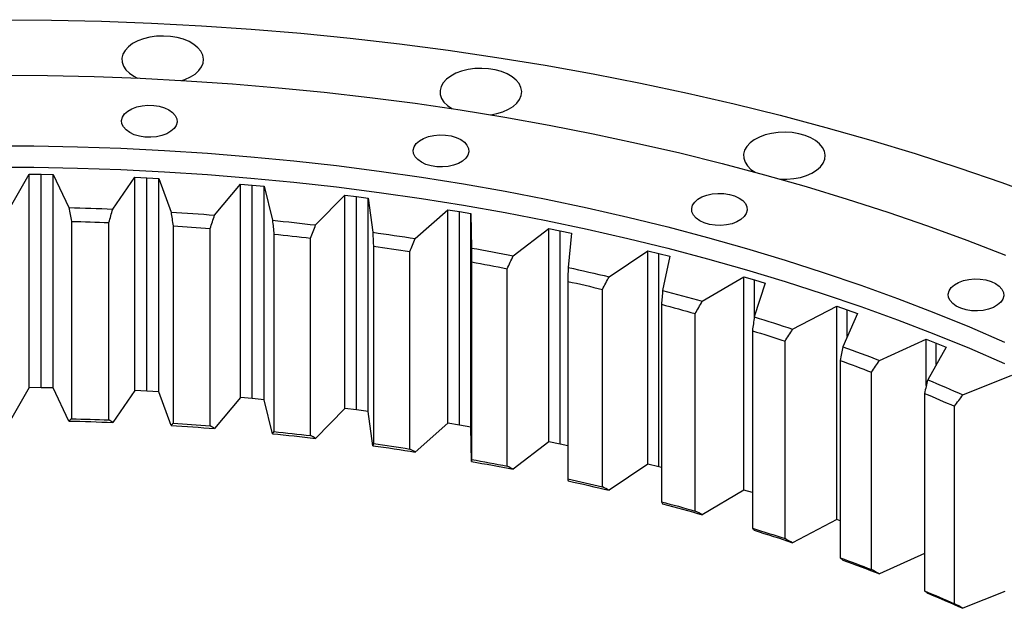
# Model space of a CAD drawing. Header units: millimetres. Extents: x 44 to 5794, y 5035 to 9433.
# Tile 9 of 10: x 4120 to 4421, y 7481 to 7661. Entities that reach past the tile are written whole.
import ezdxf

# ---------------------------------------------------------------- set-up
doc = ezdxf.new("R2010")
doc.units = ezdxf.units.MM
doc.header["$LTSCALE"] = 20

msp = doc.modelspace()

# ---------------------------------------------------------------- linework, layer by layer
at = {"lineweight": 25}
for p, q in [((4154.73, 7643.5), (4155.81, 7642.94)), ((4116.95, 7603.56), (4122.65, 7613.55)), ((4122.65, 7613.55), (4126.33, 7613.52)), ((4122.65, 7548.23), (4122.65, 7613.55)), ((4126.33, 7613.52), (4130, 7613.45)), ((4126.33, 7548.19), (4126.33, 7613.52)), ((4130, 7613.45), (4134.85, 7603.31)), ((4130, 7548.13), (4130, 7613.45)), ((4148.28, 7602.87), (4155.08, 7612.63)), ((4155.08, 7612.63), (4158.75, 7612.46)), ((4155.08, 7547.31), (4155.08, 7612.63)), ((4158.75, 7612.46), (4162.41, 7612.25)), ((4158.75, 7547.13), (4158.75, 7612.46)), ((4162.41, 7612.25), (4166.11, 7601.95)), ((4162.41, 7546.93), (4162.41, 7612.25)), ((4179.46, 7601.01), (4187.34, 7610.49)), ((4187.34, 7610.49), (4190.98, 7610.18)), ((4187.34, 7545.17), (4187.34, 7610.49)), ((4190.98, 7610.18), (4194.61, 7609.84)), ((4190.98, 7544.86), (4190.98, 7610.18)), ((4194.61, 7609.84), (4197.15, 7599.43)), ((4194.61, 7544.52), (4194.61, 7609.84)), ((4210.36, 7597.99), (4219.29, 7607.16)), ((4219.29, 7607.16), (4222.89, 7606.71)), ((4219.29, 7541.84), (4219.29, 7607.16)), ((4222.89, 7606.71), (4226.47, 7606.24)), ((4222.89, 7541.39), (4222.89, 7606.71)), ((4226.47, 7606.24), (4227.84, 7595.75)), ((4226.47, 7540.91), (4226.47, 7606.24)), ((4240.86, 7593.82), (4250.8, 7602.64)), ((4250.8, 7602.64), (4254.34, 7602.06)), ((4250.8, 7537.31), (4250.8, 7602.64)), ((4254.34, 7602.06), (4257.87, 7601.45)), ((4254.34, 7536.73), (4254.34, 7602.06)), ((4257.87, 7601.45), (4258.05, 7590.93)), ((4257.87, 7536.13), (4257.87, 7601.45)), ((4135.69, 7599.1), (4135.69, 7538.68)), ((4147.1, 7538.31), (4147.1, 7598.73)), ((4166.75, 7597.72), (4166.75, 7537.29)), ((4178.09, 7536.49), (4178.09, 7596.92)), ((4270.83, 7588.52), (4281.74, 7596.95)), ((4281.74, 7596.95), (4285.21, 7596.24)), ((4281.74, 7531.62), (4281.74, 7596.95)), ((4285.21, 7596.24), (4288.66, 7595.5)), ((4285.21, 7530.91), (4285.21, 7596.24)), ((4288.66, 7595.5), (4287.66, 7584.99)), ((4197.58, 7595.17), (4197.58, 7534.75)), ((4208.82, 7533.53), (4208.82, 7593.95)), ((4228.07, 7591.48), (4228.07, 7531.06)), ((4239.14, 7529.42), (4239.14, 7589.84)), ((4300.15, 7582.11), (4311.98, 7590.11)), ((4311.98, 7590.11), (4315.36, 7589.27)), ((4311.98, 7524.79), (4311.98, 7590.11)), ((4315.36, 7589.27), (4318.72, 7588.41)), ((4315.36, 7523.95), (4315.36, 7589.27)), ((4258.08, 7586.66), (4258.08, 7526.24)), ((4318.72, 7588.41), (4316.54, 7577.96)), ((4268.95, 7524.19), (4268.95, 7584.61)), ((4287.49, 7580.73), (4287.49, 7520.3)), ((4328.68, 7574.62), (4341.38, 7582.16)), ((4341.38, 7582.16), (4344.66, 7581.2)), ((4341.38, 7516.84), (4341.38, 7582.16)), ((4347.92, 7580.21), (4344.58, 7569.87)), ((4344.66, 7581.2), (4347.92, 7580.21)), ((4344.66, 7570.13), (4344.66, 7581.2)), ((4298.1, 7517.85), (4298.1, 7578.27)), ((4316.17, 7573.71), (4316.17, 7513.28)), ((4356.32, 7566.08), (4369.84, 7573.13)), ((4369.84, 7573.13), (4373, 7572.05)), ((4369.84, 7507.81), (4369.84, 7573.13)), ((4373, 7572.05), (4376.14, 7570.94)), ((4373, 7563.82), (4373, 7572.05)), ((4326.48, 7510.44), (4326.48, 7570.86)), ((4376.14, 7570.94), (4371.65, 7560.74)), ((4344, 7565.63), (4344, 7505.2)), ((4353.98, 7501.98), (4353.98, 7562.41)), ((4382.93, 7556.52), (4397.22, 7563.05)), ((4397.22, 7563.05), (4400.25, 7561.85)), ((4397.22, 7548.83), (4397.22, 7563.05)), ((4403.26, 7560.63), (4397.63, 7550.62)), ((4400.25, 7561.85), (4403.26, 7560.63)), ((4400.25, 7555.28), (4400.25, 7561.85)), ((4370.87, 7556.53), (4370.87, 7496.1)), ((4380.46, 7492.52), (4380.46, 7552.94)), ((4408.42, 7545.99), (4423.41, 7551.97)), ((4122.65, 7548.23), (4116.95, 7538.24)), ((4126.33, 7548.19), (4122.65, 7548.23)), ((4130, 7548.13), (4126.33, 7548.19)), ((4134.85, 7537.99), (4130, 7548.13)), ((4155.08, 7547.31), (4148.28, 7537.55)), ((4158.75, 7547.13), (4155.08, 7547.31)), ((4162.41, 7546.93), (4158.75, 7547.13)), ((4166.11, 7536.63), (4162.41, 7546.93)), ((4187.34, 7545.17), (4179.46, 7535.69)), ((4190.98, 7544.86), (4187.34, 7545.17)), ((4194.61, 7544.52), (4190.98, 7544.86)), ((4197.15, 7534.1), (4194.61, 7544.52)), ((4396.66, 7546.44), (4396.66, 7486.02)), ((4219.29, 7541.84), (4210.36, 7532.67)), ((4222.89, 7541.39), (4219.29, 7541.84)), ((4226.47, 7540.91), (4222.89, 7541.39)), ((4405.83, 7482.08), (4405.83, 7542.5)), ((4227.84, 7530.42), (4226.47, 7540.91)), ((4250.8, 7537.31), (4240.86, 7528.5)), ((4254.34, 7536.73), (4250.8, 7537.31)), ((4257.87, 7536.13), (4254.34, 7536.73)), ((4258.05, 7525.61), (4257.87, 7536.13)), ((4281.74, 7531.62), (4270.83, 7523.2)), ((4285.21, 7530.91), (4281.74, 7531.62)), ((4287.49, 7530.42), (4285.21, 7530.91)), ((4311.98, 7524.79), (4300.15, 7516.79)), ((4315.36, 7523.95), (4311.98, 7524.79)), ((4316.17, 7523.74), (4315.36, 7523.95)), ((4341.38, 7516.84), (4328.68, 7509.29)), ((4344, 7516.07), (4341.38, 7516.84)), ((4369.84, 7507.81), (4356.32, 7500.75)), ((4370.87, 7507.45), (4369.84, 7507.81)), ((4396.66, 7497.47), (4382.93, 7491.2)), ((4421.27, 7485.79), (4408.42, 7480.66))]:
    msp.add_line(p, q, dxfattribs=at)
at = {"lineweight": 25, "flags": 128}
for points in [[(4114.15, 7660.82), (4129.49, 7660.7), (4144.82, 7660.35), (4160.12, 7659.77), (4175.4, 7658.96), (4190.64, 7657.92), (4205.82, 7656.65), (4220.94, 7655.15), (4235.98, 7653.42), (4250.95, 7651.47), (4265.82, 7649.29), (4280.58, 7646.88), (4295.23, 7644.26), (4309.76, 7641.41), (4324.15, 7638.35), (4338.4, 7635.06), (4352.5, 7631.57), (4366.43, 7627.86), (4380.19, 7623.94), (4393.76, 7619.82), (4407.15, 7615.49), (4420.33, 7610.96), (4433.31, 7606.24)], [(4169.46, 7642.24), (4170.34, 7642.54), (4172.02, 7643.29), (4173.45, 7644.19), (4174.6, 7645.22), (4175.44, 7646.34), (4175.93, 7647.53), (4176.06, 7648.75), (4175.84, 7649.97), (4175.26, 7651.15), (4174.35, 7652.25), (4173.12, 7653.25), (4171.62, 7654.12), (4169.89, 7654.82), (4167.98, 7655.35), (4165.94, 7655.69), (4163.83, 7655.82), (4161.71, 7655.74), (4159.65, 7655.45), (4157.7, 7654.97), (4155.92, 7654.31), (4154.36, 7653.48), (4153.06, 7652.51), (4152.07, 7651.43), (4151.4, 7650.27), (4151.09, 7649.06), (4151.14, 7647.84), (4151.54, 7646.64), (4152.29, 7645.49), (4153.36, 7644.43), (4154.73, 7643.5), (4154.73, 7643.5)], [(4114.15, 7643.87), (4128.35, 7643.76), (4142.54, 7643.44), (4156.71, 7642.9), (4170.85, 7642.15), (4184.96, 7641.19), (4199.01, 7640.01), (4213.01, 7638.62), (4226.94, 7637.02), (4240.79, 7635.22), (4254.56, 7633.2), (4268.23, 7630.97), (4281.79, 7628.54), (4295.24, 7625.91), (4308.56, 7623.07), (4321.75, 7620.03), (4334.8, 7616.79), (4347.7, 7613.36), (4360.44, 7609.73), (4373.01, 7605.92), (4385.4, 7601.91), (4397.6, 7597.72), (4409.61, 7593.34), (4421.42, 7588.79)], [(4263.94, 7631.69), (4265.8, 7632.06), (4267.68, 7632.63), (4269.35, 7633.38), (4270.79, 7634.28), (4271.94, 7635.31), (4272.77, 7636.43), (4273.26, 7637.63), (4273.4, 7638.85), (4273.17, 7640.06), (4272.59, 7641.24), (4271.68, 7642.35), (4270.45, 7643.35), (4268.96, 7644.21), (4267.22, 7644.92), (4265.31, 7645.44), (4263.27, 7645.78), (4261.16, 7645.91), (4259.05, 7645.83), (4256.98, 7645.55), (4255.03, 7645.07), (4253.25, 7644.4), (4251.69, 7643.57), (4250.4, 7642.61), (4249.4, 7641.53), (4248.74, 7640.36), (4248.42, 7639.15), (4248.47, 7637.93), (4248.87, 7636.73), (4249.62, 7635.58), (4250.69, 7634.53), (4252.06, 7633.59), (4252.06, 7633.59)], [(4165.48, 7633.21), (4166.6, 7632.41), (4167.4, 7631.5), (4167.86, 7630.5), (4167.96, 7629.48), (4167.68, 7628.47), (4167.04, 7627.51), (4166.07, 7626.65), (4164.82, 7625.92), (4163.33, 7625.37), (4161.67, 7625), (4159.91, 7624.84), (4158.14, 7624.89), (4156.42, 7625.16), (4154.84, 7625.62), (4153.46, 7626.27), (4152.34, 7627.06), (4151.53, 7627.98), (4151.07, 7628.97), (4150.98, 7629.99), (4151.26, 7631.01), (4151.9, 7631.97), (4152.86, 7632.83), (4154.12, 7633.55), (4155.61, 7634.11), (4157.27, 7634.48), (4159.02, 7634.64), (4160.8, 7634.58), (4162.51, 7634.32), (4164.1, 7633.85), (4165.48, 7633.21)], [(4254.74, 7624.12), (4255.86, 7623.32), (4256.67, 7622.41), (4257.13, 7621.42), (4257.22, 7620.39), (4256.94, 7619.38), (4256.31, 7618.42), (4255.34, 7617.56), (4254.08, 7616.84), (4252.59, 7616.28), (4250.93, 7615.91), (4249.18, 7615.75), (4247.4, 7615.8), (4245.69, 7616.07), (4244.1, 7616.54), (4242.72, 7617.18), (4241.6, 7617.98), (4240.8, 7618.89), (4240.34, 7619.88), (4240.25, 7620.91), (4240.52, 7621.92), (4241.16, 7622.88), (4242.13, 7623.74), (4243.38, 7624.46), (4244.87, 7625.02), (4246.53, 7625.39), (4248.29, 7625.55), (4250.06, 7625.5), (4251.78, 7625.23), (4253.36, 7624.77), (4254.74, 7624.12)], [(4352.59, 7612), (4354.57, 7611.98), (4356.66, 7612.16), (4358.68, 7612.54), (4360.55, 7613.12), (4362.23, 7613.86), (4363.66, 7614.77), (4364.81, 7615.79), (4365.64, 7616.92), (4366.13, 7618.11), (4366.27, 7619.33), (4366.04, 7620.55), (4365.47, 7621.73), (4364.55, 7622.83), (4363.33, 7623.83), (4361.83, 7624.7), (4360.1, 7625.4), (4358.19, 7625.93), (4356.15, 7626.26), (4354.04, 7626.39), (4351.92, 7626.32), (4349.86, 7626.03), (4347.91, 7625.55), (4346.13, 7624.89), (4344.57, 7624.06), (4343.27, 7623.09), (4342.28, 7622.01), (4341.61, 7620.85), (4341.3, 7619.64), (4341.34, 7618.41), (4341.75, 7617.21), (4342.49, 7616.07), (4343.57, 7615.01), (4344.81, 7614.15)], [(4110.81, 7622.21), (4124.15, 7622.16), (4137.47, 7621.91), (4150.78, 7621.45), (4164.06, 7620.79), (4177.31, 7619.93), (4190.51, 7618.87), (4203.66, 7617.6), (4216.75, 7616.14), (4229.77, 7614.48), (4242.7, 7612.62), (4255.55, 7610.56), (4268.3, 7608.31), (4280.94, 7605.86), (4293.46, 7603.22), (4305.86, 7600.4), (4318.13, 7597.38), (4330.25, 7594.18), (4342.22, 7590.79), (4354.04, 7587.23), (4365.68, 7583.48), (4377.16, 7579.56), (4388.44, 7575.47), (4399.54, 7571.2), (4410.44, 7566.77), (4421.13, 7562.17)], [(4110.81, 7615.68), (4124.15, 7615.63), (4137.47, 7615.38), (4150.78, 7614.92), (4164.06, 7614.26), (4177.31, 7613.4), (4190.51, 7612.34), (4203.66, 7611.07), (4216.75, 7609.61), (4229.77, 7607.94), (4242.7, 7606.08), (4255.55, 7604.03), (4268.3, 7601.77), (4280.94, 7599.33), (4293.46, 7596.69), (4305.86, 7593.86), (4318.13, 7590.85), (4330.25, 7587.65), (4342.22, 7584.26), (4354.04, 7580.7), (4365.68, 7576.95), (4377.16, 7573.03), (4388.44, 7568.93), (4399.54, 7564.67), (4410.44, 7560.24), (4421.13, 7555.64)], [(4339.92, 7606.22), (4341.04, 7605.43), (4341.84, 7604.51), (4342.3, 7603.52), (4342.4, 7602.5), (4342.12, 7601.48), (4341.48, 7600.53), (4340.51, 7599.67), (4339.26, 7598.94), (4337.77, 7598.38), (4336.11, 7598.01), (4334.35, 7597.85), (4332.58, 7597.91), (4330.86, 7598.17), (4329.28, 7598.64), (4327.9, 7599.28), (4326.78, 7600.08), (4325.97, 7601), (4325.51, 7601.99), (4325.42, 7603.01), (4325.7, 7604.02), (4326.34, 7604.98), (4327.3, 7605.84), (4328.56, 7606.57), (4330.05, 7607.13), (4331.71, 7607.49), (4333.46, 7607.65), (4335.24, 7607.6), (4336.96, 7607.34), (4338.54, 7606.87), (4339.92, 7606.22)], [(4134.85, 7603.31), (4136.53, 7603.27), (4138.21, 7603.22), (4139.89, 7603.17), (4141.57, 7603.12), (4143.24, 7603.06), (4144.92, 7603), (4146.6, 7602.94), (4148.28, 7602.87)], [(4166.11, 7601.95), (4167.78, 7601.84), (4169.45, 7601.74), (4171.12, 7601.62), (4172.79, 7601.51), (4174.46, 7601.39), (4176.12, 7601.26), (4177.79, 7601.14), (4179.46, 7601.01)], [(4135.69, 7599.1), (4137.11, 7599.07), (4138.54, 7599.03), (4139.97, 7598.98), (4141.4, 7598.94), (4142.82, 7598.89), (4144.25, 7598.84), (4145.67, 7598.79), (4147.1, 7598.73)], [(4197.15, 7599.43), (4198.8, 7599.26), (4200.46, 7599.09), (4202.11, 7598.91), (4203.76, 7598.73), (4205.41, 7598.55), (4207.06, 7598.37), (4208.71, 7598.18), (4210.36, 7597.99)], [(4166.75, 7597.72), (4168.17, 7597.63), (4169.59, 7597.53), (4171, 7597.44), (4172.42, 7597.34), (4173.84, 7597.24), (4175.26, 7597.13), (4176.68, 7597.03), (4178.09, 7596.92)], [(4227.84, 7595.75), (4229.47, 7595.52), (4231.1, 7595.28), (4232.73, 7595.05), (4234.36, 7594.81), (4235.99, 7594.57), (4237.62, 7594.32), (4239.24, 7594.07), (4240.86, 7593.82)], [(4197.58, 7595.17), (4198.99, 7595.03), (4200.4, 7594.88), (4201.8, 7594.73), (4203.21, 7594.58), (4204.61, 7594.43), (4206.01, 7594.27), (4207.42, 7594.11), (4208.82, 7593.95)], [(4228.07, 7591.48), (4229.46, 7591.29), (4230.85, 7591.09), (4232.23, 7590.89), (4233.62, 7590.68), (4235, 7590.48), (4236.38, 7590.27), (4237.76, 7590.06), (4239.14, 7589.84)], [(4258.05, 7590.93), (4259.65, 7590.64), (4261.26, 7590.35), (4262.86, 7590.05), (4264.46, 7589.75), (4266.05, 7589.45), (4267.65, 7589.14), (4269.24, 7588.83), (4270.83, 7588.52)], [(4258.08, 7586.66), (4259.45, 7586.41), (4260.81, 7586.16), (4262.17, 7585.91), (4263.53, 7585.65), (4264.88, 7585.4), (4266.24, 7585.14), (4267.59, 7584.87), (4268.95, 7584.61)], [(4287.66, 7584.99), (4289.23, 7584.64), (4290.8, 7584.29), (4292.36, 7583.93), (4293.92, 7583.58), (4295.48, 7583.21), (4297.04, 7582.85), (4298.6, 7582.48), (4300.15, 7582.11)], [(4287.49, 7580.73), (4288.82, 7580.43), (4290.15, 7580.13), (4291.48, 7579.82), (4292.81, 7579.52), (4294.13, 7579.21), (4295.46, 7578.9), (4296.78, 7578.59), (4298.1, 7578.27)], [(4418.42, 7580.06), (4419.54, 7579.26), (4420.34, 7578.35), (4420.8, 7577.36), (4420.9, 7576.33), (4420.62, 7575.32), (4419.98, 7574.36), (4419.01, 7573.5), (4417.76, 7572.78), (4416.27, 7572.22), (4414.61, 7571.85), (4412.85, 7571.69), (4411.08, 7571.74), (4409.36, 7572.01), (4407.78, 7572.48), (4406.4, 7573.12), (4405.28, 7573.92), (4404.47, 7574.83), (4404.01, 7575.82), (4403.92, 7576.85), (4404.2, 7577.86), (4404.83, 7578.82), (4405.8, 7579.68), (4407.06, 7580.4), (4408.55, 7580.96), (4410.21, 7581.33), (4411.96, 7581.49), (4413.74, 7581.44), (4415.45, 7581.17), (4417.04, 7580.71), (4418.42, 7580.06)], [(4316.54, 7577.96), (4318.07, 7577.55), (4319.59, 7577.14), (4321.11, 7576.73), (4322.63, 7576.31), (4324.15, 7575.89), (4325.66, 7575.47), (4327.17, 7575.05), (4328.68, 7574.62)], [(4316.17, 7573.71), (4317.46, 7573.36), (4318.76, 7573.01), (4320.05, 7572.66), (4321.34, 7572.3), (4322.63, 7571.95), (4323.92, 7571.59), (4325.2, 7571.23), (4326.48, 7570.86)], [(4344.58, 7569.87), (4346.06, 7569.4), (4347.53, 7568.94), (4349, 7568.47), (4350.47, 7567.99), (4351.94, 7567.52), (4353.4, 7567.04), (4354.86, 7566.56), (4356.32, 7566.08)], [(4344, 7565.63), (4345.25, 7565.23), (4346.51, 7564.83), (4347.76, 7564.44), (4349, 7564.03), (4350.25, 7563.63), (4351.49, 7563.22), (4352.74, 7562.82), (4353.98, 7562.41)], [(4371.65, 7560.74), (4373.07, 7560.22), (4374.49, 7559.7), (4375.9, 7559.18), (4377.31, 7558.65), (4378.72, 7558.12), (4380.13, 7557.59), (4381.53, 7557.06), (4382.93, 7556.52)], [(4370.87, 7556.53), (4372.08, 7556.09), (4373.28, 7555.64), (4374.48, 7555.2), (4375.68, 7554.75), (4376.88, 7554.3), (4378.08, 7553.85), (4379.27, 7553.39), (4380.46, 7552.94)], [(4397.63, 7550.62), (4398.99, 7550.05), (4400.35, 7549.48), (4401.71, 7548.9), (4403.06, 7548.33), (4404.4, 7547.75), (4405.75, 7547.16), (4407.09, 7546.58), (4408.42, 7545.99)], [(4396.66, 7546.44), (4397.81, 7545.96), (4398.97, 7545.47), (4400.12, 7544.98), (4401.27, 7544.49), (4402.41, 7543.99), (4403.55, 7543.5), (4404.69, 7543), (4405.83, 7542.5)], [(4135.69, 7538.68), (4137.11, 7538.64), (4138.54, 7538.6), (4139.97, 7538.56), (4141.4, 7538.51), (4142.82, 7538.47), (4144.25, 7538.42), (4145.67, 7538.36), (4147.1, 7538.31)], [(4134.85, 7537.99), (4136.53, 7537.94), (4138.21, 7537.9), (4139.89, 7537.85), (4141.57, 7537.79), (4143.24, 7537.74), (4144.92, 7537.68), (4146.6, 7537.61), (4148.28, 7537.55)], [(4166.11, 7536.63), (4167.78, 7536.52), (4169.45, 7536.41), (4171.12, 7536.3), (4172.79, 7536.18), (4174.46, 7536.06), (4176.12, 7535.94), (4177.79, 7535.82), (4179.46, 7535.69)], [(4166.75, 7537.29), (4168.17, 7537.2), (4169.59, 7537.11), (4171, 7537.01), (4172.42, 7536.91), (4173.84, 7536.81), (4175.26, 7536.71), (4176.68, 7536.6), (4178.09, 7536.49)], [(4197.15, 7534.1), (4198.8, 7533.93), (4200.46, 7533.76), (4202.11, 7533.59), (4203.76, 7533.41), (4205.41, 7533.23), (4207.06, 7533.04), (4208.71, 7532.86), (4210.36, 7532.67)], [(4197.58, 7534.75), (4198.99, 7534.61), (4200.4, 7534.46), (4201.8, 7534.31), (4203.21, 7534.16), (4204.61, 7534), (4206.01, 7533.85), (4207.42, 7533.69), (4208.82, 7533.53)], [(4227.84, 7530.42), (4229.47, 7530.19), (4231.1, 7529.96), (4232.73, 7529.73), (4234.36, 7529.49), (4235.99, 7529.24), (4237.62, 7529), (4239.24, 7528.75), (4240.86, 7528.5)], [(4228.07, 7531.06), (4229.46, 7530.86), (4230.85, 7530.66), (4232.23, 7530.46), (4233.62, 7530.26), (4235, 7530.05), (4236.38, 7529.84), (4237.76, 7529.63), (4239.14, 7529.42)], [(4258.08, 7526.24), (4259.45, 7525.99), (4260.81, 7525.74), (4262.17, 7525.48), (4263.53, 7525.23), (4264.88, 7524.97), (4266.24, 7524.71), (4267.59, 7524.45), (4268.95, 7524.19)], [(4258.05, 7525.61), (4259.65, 7525.32), (4261.26, 7525.02), (4262.86, 7524.73), (4264.46, 7524.43), (4266.05, 7524.12), (4267.65, 7523.82), (4269.24, 7523.51), (4270.83, 7523.2)], [(4287.49, 7520.3), (4288.82, 7520), (4290.15, 7519.7), (4291.48, 7519.4), (4292.81, 7519.09), (4294.13, 7518.79), (4295.46, 7518.48), (4296.78, 7518.17), (4298.1, 7517.85)], [(4287.66, 7519.67), (4289.23, 7519.32), (4290.8, 7518.97), (4292.36, 7518.61), (4293.92, 7518.25), (4295.48, 7517.89), (4297.04, 7517.53), (4298.6, 7517.16), (4300.15, 7516.79)], [(4316.17, 7513.28), (4317.46, 7512.93), (4318.76, 7512.58), (4320.05, 7512.23), (4321.34, 7511.88), (4322.63, 7511.52), (4323.92, 7511.16), (4325.2, 7510.8), (4326.48, 7510.44)], [(4316.54, 7512.64), (4318.07, 7512.23), (4319.59, 7511.82), (4321.11, 7511.41), (4322.63, 7510.99), (4324.15, 7510.57), (4325.66, 7510.15), (4327.17, 7509.72), (4328.68, 7509.29)], [(4344, 7505.2), (4345.25, 7504.81), (4346.51, 7504.41), (4347.76, 7504.01), (4349, 7503.61), (4350.25, 7503.21), (4351.49, 7502.8), (4352.74, 7502.39), (4353.98, 7501.98)], [(4344.58, 7504.54), (4346.06, 7504.08), (4347.53, 7503.61), (4349, 7503.14), (4350.47, 7502.67), (4351.94, 7502.2), (4353.4, 7501.72), (4354.86, 7501.24), (4356.32, 7500.75)], [(4370.87, 7496.1), (4372.08, 7495.66), (4373.28, 7495.22), (4374.48, 7494.77), (4375.68, 7494.33), (4376.88, 7493.88), (4378.08, 7493.42), (4379.27, 7492.97), (4380.46, 7492.52)], [(4371.65, 7495.42), (4373.07, 7494.9), (4374.49, 7494.38), (4375.9, 7493.86), (4377.31, 7493.33), (4378.72, 7492.8), (4380.13, 7492.27), (4381.53, 7491.73), (4382.93, 7491.2)], [(4396.66, 7486.02), (4397.81, 7485.53), (4398.97, 7485.04), (4400.12, 7484.56), (4401.27, 7484.06), (4402.41, 7483.57), (4403.55, 7483.08), (4404.69, 7482.58), (4405.83, 7482.08)], [(4397.63, 7485.3), (4398.99, 7484.73), (4400.35, 7484.16), (4401.71, 7483.58), (4403.06, 7483), (4404.4, 7482.42), (4405.75, 7481.84), (4407.09, 7481.25), (4408.42, 7480.66)]]:
    msp.add_lwpolyline(points, dxfattribs=at)
at = {"lineweight": 25}
for points in [[(4134.85, 7603.31), (4135.13, 7601.91), (4135.41, 7600.51), (4135.69, 7599.1)], [(4147.1, 7598.73), (4147.49, 7600.11), (4147.88, 7601.49), (4148.28, 7602.87)], [(4166.11, 7601.95), (4166.32, 7600.54), (4166.53, 7599.13), (4166.75, 7597.72)], [(4178.09, 7596.92), (4178.55, 7598.28), (4179, 7599.65), (4179.46, 7601.01)], [(4197.15, 7599.43), (4197.29, 7598.01), (4197.44, 7596.59), (4197.58, 7595.17)], [(4208.82, 7593.95), (4209.33, 7595.3), (4209.85, 7596.64), (4210.36, 7597.99)], [(4227.84, 7595.75), (4227.91, 7594.33), (4227.99, 7592.9), (4228.07, 7591.48)], [(4239.14, 7589.84), (4239.72, 7591.17), (4240.29, 7592.49), (4240.86, 7593.82)], [(4258.05, 7590.93), (4258.06, 7589.51), (4258.07, 7588.08), (4258.08, 7586.66)], [(4268.95, 7584.61), (4269.58, 7585.91), (4270.21, 7587.22), (4270.83, 7588.52)], [(4287.66, 7584.99), (4287.6, 7583.57), (4287.55, 7582.15), (4287.49, 7580.73)], [(4298.1, 7578.27), (4298.78, 7579.55), (4299.47, 7580.83), (4300.15, 7582.11)], [(4316.54, 7577.96), (4316.42, 7576.54), (4316.29, 7575.12), (4316.17, 7573.71)], [(4326.48, 7570.86), (4327.22, 7572.11), (4327.95, 7573.37), (4328.68, 7574.62)], [(4344.58, 7569.87), (4344.39, 7568.45), (4344.19, 7567.04), (4344, 7565.63)], [(4353.98, 7562.41), (4354.76, 7563.63), (4355.54, 7564.85), (4356.32, 7566.08)], [(4371.65, 7560.74), (4371.39, 7559.34), (4371.13, 7557.93), (4370.87, 7556.53)], [(4380.46, 7552.94), (4381.29, 7554.13), (4382.11, 7555.33), (4382.93, 7556.52)], [(4397.63, 7550.62), (4397.31, 7549.23), (4396.98, 7547.83), (4396.66, 7546.44)], [(4405.83, 7542.5), (4406.69, 7543.66), (4407.56, 7544.83), (4408.42, 7545.99)], [(4135.69, 7538.68), (4135.41, 7538.45), (4135.13, 7538.22), (4134.85, 7537.99)], [(4148.28, 7537.55), (4147.88, 7537.8), (4147.49, 7538.05), (4147.1, 7538.31)], [(4166.75, 7537.29), (4166.53, 7537.07), (4166.32, 7536.85), (4166.11, 7536.63)], [(4179.46, 7535.69), (4179, 7535.96), (4178.55, 7536.23), (4178.09, 7536.49)], [(4197.58, 7534.75), (4197.44, 7534.53), (4197.29, 7534.32), (4197.15, 7534.1)], [(4210.36, 7532.67), (4209.85, 7532.95), (4209.33, 7533.24), (4208.82, 7533.53)], [(4228.07, 7531.06), (4227.99, 7530.85), (4227.91, 7530.64), (4227.84, 7530.42)], [(4240.86, 7528.5), (4240.29, 7528.8), (4239.72, 7529.11), (4239.14, 7529.42)], [(4258.08, 7526.24), (4258.07, 7526.03), (4258.06, 7525.82), (4258.05, 7525.61)], [(4270.83, 7523.2), (4270.21, 7523.53), (4269.58, 7523.86), (4268.95, 7524.19)], [(4287.49, 7520.3), (4287.55, 7520.09), (4287.6, 7519.88), (4287.66, 7519.67)], [(4300.15, 7516.79), (4299.47, 7517.14), (4298.78, 7517.5), (4298.1, 7517.85)], [(4316.17, 7513.28), (4316.29, 7513.07), (4316.42, 7512.85), (4316.54, 7512.64)], [(4328.68, 7509.29), (4327.95, 7509.68), (4327.22, 7510.06), (4326.48, 7510.44)], [(4344, 7505.2), (4344.19, 7504.98), (4344.39, 7504.76), (4344.58, 7504.54)], [(4356.32, 7500.75), (4355.54, 7501.16), (4354.76, 7501.57), (4353.98, 7501.98)], [(4370.87, 7496.1), (4371.13, 7495.87), (4371.39, 7495.65), (4371.65, 7495.42)], [(4382.93, 7491.2), (4382.11, 7491.64), (4381.29, 7492.08), (4380.46, 7492.52)], [(4396.66, 7486.02), (4396.98, 7485.78), (4397.31, 7485.54), (4397.63, 7485.3)], [(4408.42, 7480.66), (4407.56, 7481.14), (4406.69, 7481.61), (4405.83, 7482.08)]]:
    msp.add_open_spline(points, degree=3, dxfattribs=at)

doc.saveas('drawing.dxf')
